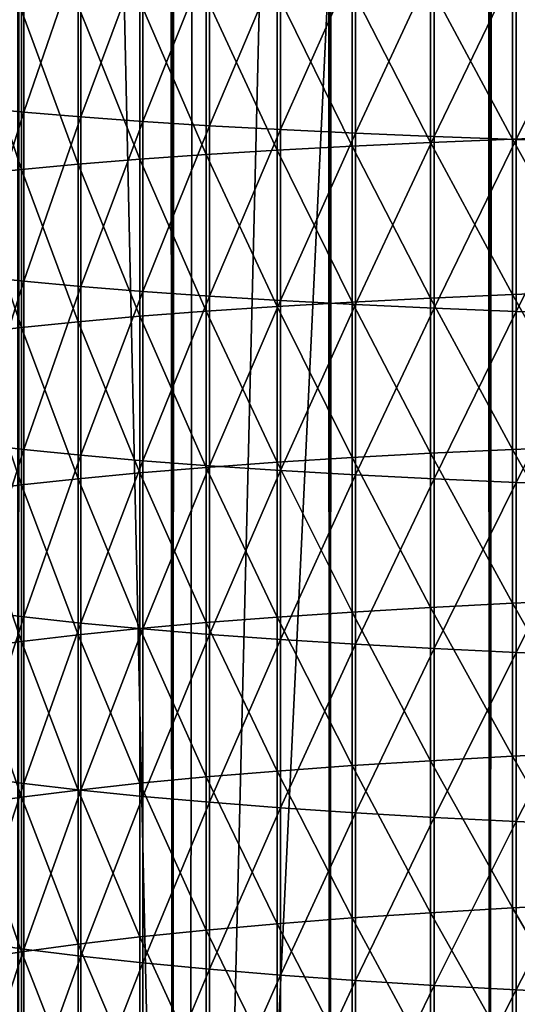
# Model space of a CAD drawing. Header units: millimetres. Extents: x -46 to 46, y -9 to 3208.
# Tile 214 of 256: x -2.87 to -1.6, y 16.18 to 18.68. Entities that reach past the tile are written whole.
import ezdxf

# ---------------------------------------------------------------- set-up
doc = ezdxf.new("R2010")
doc.units = ezdxf.units.MM
doc.header["$LTSCALE"] = 65.185185
for name, color, linetype in [('18', 7, 'CONTINUOUS'), ('28', 7, 'CONTINUOUS'), ('30', 7, 'CONTINUOUS'), ('31', 7, 'CONTINUOUS')]:
    doc.layers.add(name, color=color, linetype=linetype)

msp = doc.modelspace()

# ---------------------------------------------------------------- linework, layer by layer
at = {"layer": '18', "color": 254, "linetype": 'Continuous', "true_color": 0xd6fabd}
for points in [[(-2.8701, 11.3, 64.9291), (-2.4771, 11.3, 65.0791), (-2.8701, 1111.3, 64.9291), (-2.8701, 11.3, 64.9291)], [(-2.8701, 1111.3, 64.9291), (-2.4771, 11.3, 65.0791), (-2.4771, 1111.3, 65.0791), (-2.8701, 1111.3, 64.9291)], [(-2.4771, 11.3, 50.9209), (-2.8701, 11.3, 51.0709), (-2.4771, 1111.3, 50.9209), (-2.4771, 11.3, 50.9209)], [(-2.4771, 1111.3, 50.9209), (-2.8701, 11.3, 51.0709), (-2.8701, 1111.3, 51.0709), (-2.4771, 1111.3, 50.9209)], [(-2.4771, 11.3, 65.0791), (-2.0763, 11.3, 65.2069), (-2.4771, 1111.3, 65.0791), (-2.4771, 11.3, 65.0791)], [(-2.4771, 1111.3, 65.0791), (-2.0763, 11.3, 65.2069), (-2.0763, 1111.3, 65.2069), (-2.4771, 1111.3, 65.0791)], [(-2.0763, 11.3, 50.7931), (-2.4771, 11.3, 50.9209), (-2.0763, 1111.3, 50.7931), (-2.0763, 11.3, 50.7931)], [(-2.0763, 1111.3, 50.7931), (-2.4771, 11.3, 50.9209), (-2.4771, 1111.3, 50.9209), (-2.0763, 1111.3, 50.7931)], [(-2.0763, 11.3, 65.2069), (-1.6689, 11.3, 65.312), (-2.0763, 1111.3, 65.2069), (-2.0763, 11.3, 65.2069)], [(-2.0763, 1111.3, 65.2069), (-1.6689, 11.3, 65.312), (-1.6689, 1111.3, 65.312), (-2.0763, 1111.3, 65.2069)], [(-1.6689, 11.3, 50.688), (-2.0763, 11.3, 50.7931), (-1.6689, 1111.3, 50.688), (-1.6689, 11.3, 50.688)], [(-1.6689, 1111.3, 50.688), (-2.0763, 11.3, 50.7931), (-2.0763, 1111.3, 50.7931), (-1.6689, 1111.3, 50.688)], [(-1.6689, 11.3, 65.312), (-1.2563, 11.3, 65.394), (-1.6689, 1111.3, 65.312), (-1.6689, 11.3, 65.312)], [(-1.6689, 1111.3, 65.312), (-1.2563, 11.3, 65.394), (-1.2563, 1111.3, 65.394), (-1.6689, 1111.3, 65.312)], [(-1.2563, 11.3, 50.606), (-1.6689, 11.3, 50.688), (-1.2563, 1111.3, 50.606), (-1.2563, 11.3, 50.606)], [(-1.2563, 1111.3, 50.606), (-1.6689, 11.3, 50.688), (-1.6689, 1111.3, 50.688), (-1.2563, 1111.3, 50.606)]]:
    msp.add_3dface(points, dxfattribs=at)
at = {"layer": '28', "color": 250, "linetype": 'Continuous', "true_color": 0x171424}
for points in [[(-2.9867, 18.8936, 59.9249), (-2.9867, 18.4626, 59.8988), (-2.8551, 18.8822, 60.1244), (-2.9867, 18.8936, 59.9249)], [(-2.8551, 18.8822, 60.1244), (-2.9867, 18.4626, 59.8988), (-2.8551, 18.4499, 60.0981), (-2.8551, 18.8822, 60.1244)], [(-2.8551, 18.8822, 60.1244), (-2.8551, 18.4499, 60.0981), (-2.7102, 18.8713, 60.3144), (-2.8551, 18.8822, 60.1244)], [(-2.7102, 18.8713, 60.3144), (-2.8551, 18.4499, 60.0981), (-2.7102, 18.4377, 60.2881), (-2.7102, 18.8713, 60.3144)], [(-2.7102, 18.8713, 60.3144), (-2.7102, 18.4377, 60.2881), (-2.5525, 18.861, 60.494), (-2.7102, 18.8713, 60.3144)], [(-2.5525, 18.861, 60.494), (-2.7102, 18.4377, 60.2881), (-2.5525, 18.4262, 60.4676), (-2.5525, 18.861, 60.494)], [(-2.5525, 18.861, 60.494), (-2.5525, 18.4262, 60.4676), (-2.383, 18.8514, 60.6625), (-2.5525, 18.861, 60.494)], [(-2.383, 18.8514, 60.6625), (-2.5525, 18.4262, 60.4676), (-2.383, 18.4154, 60.6361), (-2.383, 18.8514, 60.6625)], [(-2.383, 18.8514, 60.6625), (-2.383, 18.4154, 60.6361), (-2.2023, 18.8424, 60.8191), (-2.383, 18.8514, 60.6625)], [(-2.2023, 18.8424, 60.8191), (-2.383, 18.4154, 60.6361), (-2.2023, 18.4054, 60.7925), (-2.2023, 18.8424, 60.8191)], [(-2.2023, 18.8424, 60.8191), (-2.2023, 18.4054, 60.7925), (-2.0113, 18.8341, 60.9629), (-2.2023, 18.8424, 60.8191)], [(-2.0113, 18.8341, 60.9629), (-2.2023, 18.4054, 60.7925), (-2.0113, 18.3962, 60.9363), (-2.0113, 18.8341, 60.9629)], [(-2.0113, 18.8341, 60.9629), (-2.0113, 18.3962, 60.9363), (-1.811, 18.8267, 61.0934), (-2.0113, 18.8341, 60.9629)], [(-1.811, 18.8267, 61.0934), (-2.0113, 18.3962, 60.9363), (-1.811, 18.3879, 61.0668), (-1.811, 18.8267, 61.0934)], [(-1.811, 18.8267, 61.0934), (-1.811, 18.3879, 61.0668), (-1.6022, 18.82, 61.2099), (-1.811, 18.8267, 61.0934)], [(-1.6022, 18.82, 61.2099), (-1.811, 18.3879, 61.0668), (-1.6022, 18.3804, 61.1833), (-1.6022, 18.82, 61.2099)], [(-1.6022, 18.82, 61.2099), (-1.6022, 18.3804, 61.1833), (-1.3858, 18.8141, 61.3119), (-1.6022, 18.82, 61.2099)], [(-1.3858, 18.8141, 61.3119), (-1.6022, 18.3804, 61.1833), (-1.3858, 18.3739, 61.2852), (-1.3858, 18.8141, 61.3119)], [(-1.6115, 18.7778, 54.9773), (-1.6115, 18.3811, 54.9506), (-1.82, 18.7703, 55.0944), (-1.6115, 18.7778, 54.9773)], [(-1.3955, 18.7843, 54.8746), (-1.3955, 18.3883, 54.848), (-1.6115, 18.7778, 54.9773), (-1.3955, 18.7843, 54.8746)], [(-1.6115, 18.7778, 54.9773), (-1.3955, 18.3883, 54.848), (-1.6115, 18.3811, 54.9506), (-1.6115, 18.7778, 54.9773)], [(-2.2105, 18.7526, 55.3698), (-2.2105, 18.3534, 55.3429), (-2.3907, 18.7426, 55.5268), (-2.2105, 18.7526, 55.3698)], [(-2.0199, 18.7619, 55.2254), (-2.0199, 18.3636, 55.1986), (-2.2105, 18.7526, 55.3698), (-2.0199, 18.7619, 55.2254)], [(-2.2105, 18.7526, 55.3698), (-2.0199, 18.3636, 55.1986), (-2.2105, 18.3534, 55.3429), (-2.2105, 18.7526, 55.3698)], [(-1.82, 18.7703, 55.0944), (-1.82, 18.3728, 55.0676), (-2.0199, 18.7619, 55.2254), (-1.82, 18.7703, 55.0944)], [(-2.0199, 18.7619, 55.2254), (-1.82, 18.3728, 55.0676), (-2.0199, 18.3636, 55.1986), (-2.0199, 18.7619, 55.2254)], [(-1.82, 18.7703, 55.0944), (-1.6115, 18.3811, 54.9506), (-1.82, 18.3728, 55.0676), (-1.82, 18.7703, 55.0944)], [(-2.5597, 18.7318, 55.6957), (-2.5597, 18.3304, 55.6687), (-2.7168, 18.7202, 55.8758), (-2.5597, 18.7318, 55.6957)], [(-2.3907, 18.7426, 55.5268), (-2.3907, 18.3423, 55.4998), (-2.5597, 18.7318, 55.6957), (-2.3907, 18.7426, 55.5268)], [(-2.5597, 18.7318, 55.6957), (-2.3907, 18.3423, 55.4998), (-2.5597, 18.3304, 55.6687), (-2.5597, 18.7318, 55.6957)], [(-2.3907, 18.7426, 55.5268), (-2.2105, 18.3534, 55.3429), (-2.3907, 18.3423, 55.4998), (-2.3907, 18.7426, 55.5268)], [(-2.8612, 18.708, 56.0661), (-2.8612, 18.3042, 56.0389), (-2.9922, 18.6952, 56.2659), (-2.8612, 18.708, 56.0661)], [(-2.7168, 18.7202, 55.8758), (-2.7168, 18.3177, 55.8487), (-2.8612, 18.708, 56.0661), (-2.7168, 18.7202, 55.8758)], [(-2.8612, 18.708, 56.0661), (-2.7168, 18.3177, 55.8487), (-2.8612, 18.3042, 56.0389), (-2.8612, 18.708, 56.0661)], [(-2.7168, 18.7202, 55.8758), (-2.5597, 18.3304, 55.6687), (-2.7168, 18.3177, 55.8487), (-2.7168, 18.7202, 55.8758)], [(-2.9922, 18.6952, 56.2659), (-2.8612, 18.3042, 56.0389), (-2.9922, 18.2901, 56.2386), (-2.9922, 18.6952, 56.2659)], [(-2.9867, 18.4626, 59.8988), (-2.9867, 18.0338, 59.8699), (-2.8551, 18.4499, 60.0981), (-2.9867, 18.4626, 59.8988)], [(-2.8551, 18.4499, 60.0981), (-2.9867, 18.0338, 59.8699), (-2.8551, 18.0197, 60.0692), (-2.8551, 18.4499, 60.0981)], [(-2.8551, 18.4499, 60.0981), (-2.8551, 18.0197, 60.0692), (-2.7102, 18.4377, 60.2881), (-2.8551, 18.4499, 60.0981)], [(-2.7102, 18.4377, 60.2881), (-2.8551, 18.0197, 60.0692), (-2.7102, 18.0063, 60.259), (-2.7102, 18.4377, 60.2881)], [(-2.7102, 18.4377, 60.2881), (-2.7102, 18.0063, 60.259), (-2.5525, 18.4262, 60.4676), (-2.7102, 18.4377, 60.2881)], [(-2.5525, 18.4262, 60.4676), (-2.7102, 18.0063, 60.259), (-2.5525, 17.9936, 60.4385), (-2.5525, 18.4262, 60.4676)], [(-2.5525, 18.4262, 60.4676), (-2.5525, 17.9936, 60.4385), (-2.383, 18.4154, 60.6361), (-2.5525, 18.4262, 60.4676)], [(-2.383, 18.4154, 60.6361), (-2.5525, 17.9936, 60.4385), (-2.383, 17.9818, 60.6069), (-2.383, 18.4154, 60.6361)], [(-2.383, 18.4154, 60.6361), (-2.383, 17.9818, 60.6069), (-2.2023, 18.4054, 60.7925), (-2.383, 18.4154, 60.6361)], [(-2.2023, 18.4054, 60.7925), (-2.383, 17.9818, 60.6069), (-2.2023, 17.9707, 60.7633), (-2.2023, 18.4054, 60.7925)], [(-2.2023, 18.4054, 60.7925), (-2.2023, 17.9707, 60.7633), (-2.0113, 18.3962, 60.9363), (-2.2023, 18.4054, 60.7925)], [(-2.0113, 18.3962, 60.9363), (-2.2023, 17.9707, 60.7633), (-2.0113, 17.9606, 60.907), (-2.0113, 18.3962, 60.9363)], [(-2.0113, 18.3962, 60.9363), (-2.0113, 17.9606, 60.907), (-1.811, 18.3879, 61.0668), (-2.0113, 18.3962, 60.9363)], [(-1.811, 18.3879, 61.0668), (-2.0113, 17.9606, 60.907), (-1.811, 17.9514, 61.0374), (-1.811, 18.3879, 61.0668)], [(-1.6115, 18.3811, 54.9506), (-1.6115, 17.9859, 54.9214), (-1.82, 18.3728, 55.0676), (-1.6115, 18.3811, 54.9506)], [(-1.811, 18.3879, 61.0668), (-1.811, 17.9514, 61.0374), (-1.6022, 18.3804, 61.1833), (-1.811, 18.3879, 61.0668)], [(-1.6022, 18.3804, 61.1833), (-1.811, 17.9514, 61.0374), (-1.6022, 17.9431, 61.1538), (-1.6022, 18.3804, 61.1833)], [(-1.3955, 18.3883, 54.848), (-1.3955, 17.9938, 54.8189), (-1.6115, 18.3811, 54.9506), (-1.3955, 18.3883, 54.848)], [(-1.6115, 18.3811, 54.9506), (-1.3955, 17.9938, 54.8189), (-1.6115, 17.9859, 54.9214), (-1.6115, 18.3811, 54.9506)], [(-1.6022, 18.3804, 61.1833), (-1.6022, 17.9431, 61.1538), (-1.3858, 18.3739, 61.2852), (-1.6022, 18.3804, 61.1833)], [(-2.2105, 18.3534, 55.3429), (-2.2105, 17.9557, 55.3135), (-2.3907, 18.3423, 55.4998), (-2.2105, 18.3534, 55.3429)], [(-2.0199, 18.3636, 55.1986), (-2.0199, 17.9668, 55.1693), (-2.2105, 18.3534, 55.3429), (-2.0199, 18.3636, 55.1986)], [(-2.2105, 18.3534, 55.3429), (-2.0199, 17.9668, 55.1693), (-2.2105, 17.9557, 55.3135), (-2.2105, 18.3534, 55.3429)], [(-1.82, 18.3728, 55.0676), (-1.82, 17.9768, 55.0384), (-2.0199, 18.3636, 55.1986), (-1.82, 18.3728, 55.0676)], [(-2.0199, 18.3636, 55.1986), (-1.82, 17.9768, 55.0384), (-2.0199, 17.9668, 55.1693), (-2.0199, 18.3636, 55.1986)], [(-1.82, 18.3728, 55.0676), (-1.6115, 17.9859, 54.9214), (-1.82, 17.9768, 55.0384), (-1.82, 18.3728, 55.0676)], [(-1.3858, 18.3739, 61.2852), (-1.6022, 17.9431, 61.1538), (-1.3858, 17.9359, 61.2557), (-1.3858, 18.3739, 61.2852)], [(-2.5597, 18.3304, 55.6687), (-2.5597, 17.9306, 55.6392), (-2.7168, 18.3177, 55.8487), (-2.5597, 18.3304, 55.6687)], [(-2.3907, 18.3423, 55.4998), (-2.3907, 17.9436, 55.4704), (-2.5597, 18.3304, 55.6687), (-2.3907, 18.3423, 55.4998)], [(-2.5597, 18.3304, 55.6687), (-2.3907, 17.9436, 55.4704), (-2.5597, 17.9306, 55.6392), (-2.5597, 18.3304, 55.6687)], [(-2.3907, 18.3423, 55.4998), (-2.2105, 17.9557, 55.3135), (-2.3907, 17.9436, 55.4704), (-2.3907, 18.3423, 55.4998)], [(-2.8612, 18.3042, 56.0389), (-2.8612, 17.9021, 56.0093), (-2.9922, 18.2901, 56.2386), (-2.8612, 18.3042, 56.0389)], [(-2.7168, 18.3177, 55.8487), (-2.7168, 17.9167, 55.8191), (-2.8612, 18.3042, 56.0389), (-2.7168, 18.3177, 55.8487)], [(-2.8612, 18.3042, 56.0389), (-2.7168, 17.9167, 55.8191), (-2.8612, 17.9021, 56.0093), (-2.8612, 18.3042, 56.0389)], [(-2.7168, 18.3177, 55.8487), (-2.5597, 17.9306, 55.6392), (-2.7168, 17.9167, 55.8191), (-2.7168, 18.3177, 55.8487)], [(-2.9922, 18.2901, 56.2386), (-2.8612, 17.9021, 56.0093), (-2.9922, 17.8867, 56.2088), (-2.9922, 18.2901, 56.2386)], [(-2.9867, 18.0338, 59.8699), (-2.9867, 17.6072, 59.8384), (-2.8551, 18.0197, 60.0692), (-2.9867, 18.0338, 59.8699)], [(-2.8551, 18.0197, 60.0692), (-2.9867, 17.6072, 59.8384), (-2.8551, 17.5919, 60.0376), (-2.8551, 18.0197, 60.0692)], [(-2.8551, 18.0197, 60.0692), (-2.8551, 17.5919, 60.0376), (-2.7102, 18.0063, 60.259), (-2.8551, 18.0197, 60.0692)], [(-2.7102, 18.0063, 60.259), (-2.8551, 17.5919, 60.0376), (-2.7102, 17.5772, 60.2273), (-2.7102, 18.0063, 60.259)], [(-2.7102, 18.0063, 60.259), (-2.7102, 17.5772, 60.2273), (-2.5525, 17.9936, 60.4385), (-2.7102, 18.0063, 60.259)], [(-2.5525, 17.9936, 60.4385), (-2.7102, 17.5772, 60.2273), (-2.5525, 17.5634, 60.4068), (-2.5525, 17.9936, 60.4385)], [(-2.5525, 17.9936, 60.4385), (-2.5525, 17.5634, 60.4068), (-2.383, 17.9818, 60.6069), (-2.5525, 17.9936, 60.4385)], [(-2.383, 17.9818, 60.6069), (-2.5525, 17.5634, 60.4068), (-2.383, 17.5505, 60.575), (-2.383, 17.9818, 60.6069)], [(-2.383, 17.9818, 60.6069), (-2.383, 17.5505, 60.575), (-2.2023, 17.9707, 60.7633), (-2.383, 17.9818, 60.6069)], [(-1.82, 17.9768, 55.0384), (-1.82, 17.5826, 55.0067), (-2.0199, 17.9668, 55.1693), (-1.82, 17.9768, 55.0384)], [(-1.6115, 17.9859, 54.9214), (-1.6115, 17.5923, 54.8898), (-1.82, 17.9768, 55.0384), (-1.6115, 17.9859, 54.9214)], [(-1.82, 17.9768, 55.0384), (-1.6115, 17.5923, 54.8898), (-1.82, 17.5826, 55.0067), (-1.82, 17.9768, 55.0384)], [(-1.3955, 17.9938, 54.8189), (-1.3955, 17.6008, 54.7873), (-1.6115, 17.9859, 54.9214), (-1.3955, 17.9938, 54.8189)], [(-1.6115, 17.9859, 54.9214), (-1.3955, 17.6008, 54.7873), (-1.6115, 17.5923, 54.8898), (-1.6115, 17.9859, 54.9214)], [(-2.2105, 17.9557, 55.3135), (-2.2105, 17.5597, 55.2818), (-2.3907, 17.9436, 55.4704), (-2.2105, 17.9557, 55.3135)], [(-2.2023, 17.9707, 60.7633), (-2.383, 17.5505, 60.575), (-2.2023, 17.5384, 60.7314), (-2.2023, 17.9707, 60.7633)], [(-2.0199, 17.9668, 55.1693), (-2.0199, 17.5717, 55.1376), (-2.2105, 17.9557, 55.3135), (-2.0199, 17.9668, 55.1693)], [(-2.2105, 17.9557, 55.3135), (-2.0199, 17.5717, 55.1376), (-2.2105, 17.5597, 55.2818), (-2.2105, 17.9557, 55.3135)], [(-2.2023, 17.9707, 60.7633), (-2.2023, 17.5384, 60.7314), (-2.0113, 17.9606, 60.907), (-2.2023, 17.9707, 60.7633)], [(-2.0113, 17.9606, 60.907), (-2.2023, 17.5384, 60.7314), (-2.0113, 17.5274, 60.875), (-2.0113, 17.9606, 60.907)], [(-2.0199, 17.9668, 55.1693), (-1.82, 17.5826, 55.0067), (-2.0199, 17.5717, 55.1376), (-2.0199, 17.9668, 55.1693)], [(-2.0113, 17.9606, 60.907), (-2.0113, 17.5274, 60.875), (-1.811, 17.9514, 61.0374), (-2.0113, 17.9606, 60.907)], [(-2.5597, 17.9306, 55.6392), (-2.5597, 17.5325, 55.6073), (-2.7168, 17.9167, 55.8191), (-2.5597, 17.9306, 55.6392)], [(-2.3907, 17.9436, 55.4704), (-2.3907, 17.5466, 55.4386), (-2.5597, 17.9306, 55.6392), (-2.3907, 17.9436, 55.4704)], [(-2.5597, 17.9306, 55.6392), (-2.3907, 17.5466, 55.4386), (-2.5597, 17.5325, 55.6073), (-2.5597, 17.9306, 55.6392)], [(-2.3907, 17.9436, 55.4704), (-2.2105, 17.5597, 55.2818), (-2.3907, 17.5466, 55.4386), (-2.3907, 17.9436, 55.4704)], [(-1.811, 17.9514, 61.0374), (-2.0113, 17.5274, 60.875), (-1.811, 17.5173, 61.0054), (-1.811, 17.9514, 61.0374)], [(-1.811, 17.9514, 61.0374), (-1.811, 17.5173, 61.0054), (-1.6022, 17.9431, 61.1538), (-1.811, 17.9514, 61.0374)], [(-1.6022, 17.9431, 61.1538), (-1.811, 17.5173, 61.0054), (-1.6022, 17.5084, 61.1217), (-1.6022, 17.9431, 61.1538)], [(-1.6022, 17.9431, 61.1538), (-1.6022, 17.5084, 61.1217), (-1.3858, 17.9359, 61.2557), (-1.6022, 17.9431, 61.1538)], [(-1.3858, 17.9359, 61.2557), (-1.6022, 17.5084, 61.1217), (-1.3858, 17.5005, 61.2236), (-1.3858, 17.9359, 61.2557)], [(-2.8612, 17.9021, 56.0093), (-2.8612, 17.5017, 55.9771), (-2.9922, 17.8867, 56.2088), (-2.8612, 17.9021, 56.0093)], [(-2.7168, 17.9167, 55.8191), (-2.7168, 17.5176, 55.7871), (-2.8612, 17.9021, 56.0093), (-2.7168, 17.9167, 55.8191)], [(-2.8612, 17.9021, 56.0093), (-2.7168, 17.5176, 55.7871), (-2.8612, 17.5017, 55.9771), (-2.8612, 17.9021, 56.0093)], [(-2.7168, 17.9167, 55.8191), (-2.5597, 17.5325, 55.6073), (-2.7168, 17.5176, 55.7871), (-2.7168, 17.9167, 55.8191)], [(-2.9922, 17.8867, 56.2088), (-2.8612, 17.5017, 55.9771), (-2.9922, 17.4851, 56.1766), (-2.9922, 17.8867, 56.2088)], [(-2.9867, 17.6072, 59.8384), (-2.9867, 17.1829, 59.8044), (-2.8551, 17.5919, 60.0376), (-2.9867, 17.6072, 59.8384)], [(-2.8551, 17.5919, 60.0376), (-2.9867, 17.1829, 59.8044), (-2.8551, 17.1663, 60.0035), (-2.8551, 17.5919, 60.0376)], [(-2.8551, 17.5919, 60.0376), (-2.8551, 17.1663, 60.0035), (-2.7102, 17.5772, 60.2273), (-2.8551, 17.5919, 60.0376)], [(-2.7102, 17.5772, 60.2273), (-2.8551, 17.1663, 60.0035), (-2.7102, 17.1505, 60.1931), (-2.7102, 17.5772, 60.2273)], [(-2.7102, 17.5772, 60.2273), (-2.7102, 17.1505, 60.1931), (-2.5525, 17.5634, 60.4068), (-2.7102, 17.5772, 60.2273)], [(-1.82, 17.5826, 55.0067), (-1.82, 17.1903, 54.9729), (-2.0199, 17.5717, 55.1376), (-1.82, 17.5826, 55.0067)], [(-1.6115, 17.5923, 54.8898), (-1.6115, 17.2008, 54.856), (-1.82, 17.5826, 55.0067), (-1.6115, 17.5923, 54.8898)], [(-1.82, 17.5826, 55.0067), (-1.6115, 17.2008, 54.856), (-1.82, 17.1903, 54.9729), (-1.82, 17.5826, 55.0067)], [(-1.3955, 17.6008, 54.7873), (-1.3955, 17.21, 54.7536), (-1.6115, 17.5923, 54.8898), (-1.3955, 17.6008, 54.7873)], [(-1.6115, 17.5923, 54.8898), (-1.3955, 17.21, 54.7536), (-1.6115, 17.2008, 54.856), (-1.6115, 17.5923, 54.8898)], [(-2.5525, 17.5634, 60.4068), (-2.7102, 17.1505, 60.1931), (-2.5525, 17.1356, 60.3725), (-2.5525, 17.5634, 60.4068)], [(-2.5525, 17.5634, 60.4068), (-2.5525, 17.1356, 60.3725), (-2.383, 17.5505, 60.575), (-2.5525, 17.5634, 60.4068)], [(-2.2105, 17.5597, 55.2818), (-2.2105, 17.1657, 55.2477), (-2.3907, 17.5466, 55.4386), (-2.2105, 17.5597, 55.2818)], [(-2.0199, 17.5717, 55.1376), (-2.0199, 17.1786, 55.1036), (-2.2105, 17.5597, 55.2818), (-2.0199, 17.5717, 55.1376)], [(-2.2105, 17.5597, 55.2818), (-2.0199, 17.1786, 55.1036), (-2.2105, 17.1657, 55.2477), (-2.2105, 17.5597, 55.2818)], [(-2.0199, 17.5717, 55.1376), (-1.82, 17.1903, 54.9729), (-2.0199, 17.1786, 55.1036), (-2.0199, 17.5717, 55.1376)], [(-2.5597, 17.5325, 55.6073), (-2.5597, 17.1366, 55.573), (-2.7168, 17.5176, 55.7871), (-2.5597, 17.5325, 55.6073)], [(-2.3907, 17.5466, 55.4386), (-2.3907, 17.1517, 55.4044), (-2.5597, 17.5325, 55.6073), (-2.3907, 17.5466, 55.4386)], [(-2.5597, 17.5325, 55.6073), (-2.3907, 17.1517, 55.4044), (-2.5597, 17.1366, 55.573), (-2.5597, 17.5325, 55.6073)], [(-2.383, 17.5505, 60.575), (-2.5525, 17.1356, 60.3725), (-2.383, 17.1216, 60.5406), (-2.383, 17.5505, 60.575)], [(-2.3907, 17.5466, 55.4386), (-2.2105, 17.1657, 55.2477), (-2.3907, 17.1517, 55.4044), (-2.3907, 17.5466, 55.4386)], [(-2.383, 17.5505, 60.575), (-2.383, 17.1216, 60.5406), (-2.2023, 17.5384, 60.7314), (-2.383, 17.5505, 60.575)], [(-2.2023, 17.5384, 60.7314), (-2.383, 17.1216, 60.5406), (-2.2023, 17.1085, 60.6969), (-2.2023, 17.5384, 60.7314)], [(-2.2023, 17.5384, 60.7314), (-2.2023, 17.1085, 60.6969), (-2.0113, 17.5274, 60.875), (-2.2023, 17.5384, 60.7314)], [(-2.0113, 17.5274, 60.875), (-2.2023, 17.1085, 60.6969), (-2.0113, 17.0966, 60.8405), (-2.0113, 17.5274, 60.875)], [(-2.0113, 17.5274, 60.875), (-2.0113, 17.0966, 60.8405), (-1.811, 17.5173, 61.0054), (-2.0113, 17.5274, 60.875)], [(-2.8612, 17.5017, 55.9771), (-2.8612, 17.1034, 55.9427), (-2.9922, 17.4851, 56.1766), (-2.8612, 17.5017, 55.9771)], [(-2.7168, 17.5176, 55.7871), (-2.7168, 17.1205, 55.7528), (-2.8612, 17.5017, 55.9771), (-2.7168, 17.5176, 55.7871)], [(-2.8612, 17.5017, 55.9771), (-2.7168, 17.1205, 55.7528), (-2.8612, 17.1034, 55.9427), (-2.8612, 17.5017, 55.9771)], [(-2.7168, 17.5176, 55.7871), (-2.5597, 17.1366, 55.573), (-2.7168, 17.1205, 55.7528), (-2.7168, 17.5176, 55.7871)], [(-1.811, 17.5173, 61.0054), (-2.0113, 17.0966, 60.8405), (-1.811, 17.0857, 60.9707), (-1.811, 17.5173, 61.0054)], [(-1.811, 17.5173, 61.0054), (-1.811, 17.0857, 60.9707), (-1.6022, 17.5084, 61.1217), (-1.811, 17.5173, 61.0054)], [(-1.6022, 17.5084, 61.1217), (-1.811, 17.0857, 60.9707), (-1.6022, 17.076, 61.0871), (-1.6022, 17.5084, 61.1217)], [(-1.6022, 17.5084, 61.1217), (-1.6022, 17.076, 61.0871), (-1.3858, 17.5005, 61.2236), (-1.6022, 17.5084, 61.1217)], [(-2.9922, 17.4851, 56.1766), (-2.8612, 17.1034, 55.9427), (-2.9922, 17.0856, 56.1421), (-2.9922, 17.4851, 56.1766)], [(-1.3858, 17.5005, 61.2236), (-1.6022, 17.076, 61.0871), (-1.3858, 17.0676, 61.1889), (-1.3858, 17.5005, 61.2236)], [(-1.6115, 17.2008, 54.856), (-1.6115, 16.8118, 54.8199), (-1.82, 17.1903, 54.9729), (-1.6115, 17.2008, 54.856)], [(-1.3955, 17.21, 54.7536), (-1.3955, 16.8217, 54.7176), (-1.6115, 17.2008, 54.856), (-1.3955, 17.21, 54.7536)], [(-1.6115, 17.2008, 54.856), (-1.3955, 16.8217, 54.7176), (-1.6115, 16.8118, 54.8199), (-1.6115, 17.2008, 54.856)], [(-2.9867, 17.1829, 59.8044), (-2.9867, 16.7608, 59.7679), (-2.8551, 17.1663, 60.0035), (-2.9867, 17.1829, 59.8044)], [(-2.0199, 17.1786, 55.1036), (-2.0199, 16.7881, 55.0675), (-2.2105, 17.1657, 55.2477), (-2.0199, 17.1786, 55.1036)], [(-1.82, 17.1903, 54.9729), (-1.82, 16.8006, 54.9368), (-2.0199, 17.1786, 55.1036), (-1.82, 17.1903, 54.9729)], [(-2.0199, 17.1786, 55.1036), (-1.82, 16.8006, 54.9368), (-2.0199, 16.7881, 55.0675), (-2.0199, 17.1786, 55.1036)], [(-1.82, 17.1903, 54.9729), (-1.6115, 16.8118, 54.8199), (-1.82, 16.8006, 54.9368), (-1.82, 17.1903, 54.9729)], [(-2.8551, 17.1663, 60.0035), (-2.9867, 16.7608, 59.7679), (-2.8551, 16.743, 59.9669), (-2.8551, 17.1663, 60.0035)], [(-2.8551, 17.1663, 60.0035), (-2.8551, 16.743, 59.9669), (-2.7102, 17.1505, 60.1931), (-2.8551, 17.1663, 60.0035)], [(-2.7102, 17.1505, 60.1931), (-2.8551, 16.743, 59.9669), (-2.7102, 16.726, 60.1564), (-2.7102, 17.1505, 60.1931)], [(-2.7102, 17.1505, 60.1931), (-2.7102, 16.726, 60.1564), (-2.5525, 17.1356, 60.3725), (-2.7102, 17.1505, 60.1931)], [(-2.3907, 17.1517, 55.4044), (-2.3907, 16.7592, 55.3681), (-2.5597, 17.1366, 55.573), (-2.3907, 17.1517, 55.4044)], [(-2.2105, 17.1657, 55.2477), (-2.2105, 16.7743, 55.2115), (-2.3907, 17.1517, 55.4044), (-2.2105, 17.1657, 55.2477)], [(-2.3907, 17.1517, 55.4044), (-2.2105, 16.7743, 55.2115), (-2.3907, 16.7592, 55.3681), (-2.3907, 17.1517, 55.4044)], [(-2.2105, 17.1657, 55.2477), (-2.0199, 16.7881, 55.0675), (-2.2105, 16.7743, 55.2115), (-2.2105, 17.1657, 55.2477)], [(-2.5597, 17.1366, 55.573), (-2.5597, 16.7431, 55.5366), (-2.7168, 17.1205, 55.7528), (-2.5597, 17.1366, 55.573)], [(-2.5525, 17.1356, 60.3725), (-2.7102, 16.726, 60.1564), (-2.5525, 16.71, 60.3357), (-2.5525, 17.1356, 60.3725)], [(-2.5597, 17.1366, 55.573), (-2.3907, 16.7592, 55.3681), (-2.5597, 16.7431, 55.5366), (-2.5597, 17.1366, 55.573)], [(-2.5525, 17.1356, 60.3725), (-2.5525, 16.71, 60.3357), (-2.383, 17.1216, 60.5406), (-2.5525, 17.1356, 60.3725)], [(-2.8612, 17.1034, 55.9427), (-2.8612, 16.7076, 55.9061), (-2.9922, 17.0856, 56.1421), (-2.8612, 17.1034, 55.9427)], [(-2.7168, 17.1205, 55.7528), (-2.7168, 16.7258, 55.7162), (-2.8612, 17.1034, 55.9427), (-2.7168, 17.1205, 55.7528)], [(-2.8612, 17.1034, 55.9427), (-2.7168, 16.7258, 55.7162), (-2.8612, 16.7076, 55.9061), (-2.8612, 17.1034, 55.9427)], [(-2.7168, 17.1205, 55.7528), (-2.5597, 16.7431, 55.5366), (-2.7168, 16.7258, 55.7162), (-2.7168, 17.1205, 55.7528)], [(-2.383, 17.1216, 60.5406), (-2.5525, 16.71, 60.3357), (-2.383, 16.6949, 60.5038), (-2.383, 17.1216, 60.5406)], [(-2.383, 17.1216, 60.5406), (-2.383, 16.6949, 60.5038), (-2.2023, 17.1085, 60.6969), (-2.383, 17.1216, 60.5406)], [(-2.2023, 17.1085, 60.6969), (-2.383, 16.6949, 60.5038), (-2.2023, 16.6809, 60.66), (-2.2023, 17.1085, 60.6969)], [(-2.2023, 17.1085, 60.6969), (-2.2023, 16.6809, 60.66), (-2.0113, 17.0966, 60.8405), (-2.2023, 17.1085, 60.6969)], [(-2.9922, 17.0856, 56.1421), (-2.8612, 16.7076, 55.9061), (-2.9922, 16.6885, 56.1053), (-2.9922, 17.0856, 56.1421)], [(-2.0113, 17.0966, 60.8405), (-2.2023, 16.6809, 60.66), (-2.0113, 16.6681, 60.8035), (-2.0113, 17.0966, 60.8405)], [(-2.0113, 17.0966, 60.8405), (-2.0113, 16.6681, 60.8035), (-1.811, 17.0857, 60.9707), (-2.0113, 17.0966, 60.8405)], [(-1.811, 17.0857, 60.9707), (-2.0113, 16.6681, 60.8035), (-1.811, 16.6564, 60.9337), (-1.811, 17.0857, 60.9707)], [(-1.811, 17.0857, 60.9707), (-1.811, 16.6564, 60.9337), (-1.6022, 17.076, 61.0871), (-1.811, 17.0857, 60.9707)], [(-1.6022, 17.076, 61.0871), (-1.811, 16.6564, 60.9337), (-1.6022, 16.646, 61.0499), (-1.6022, 17.076, 61.0871)], [(-1.6022, 17.076, 61.0871), (-1.6022, 16.646, 61.0499), (-1.3858, 17.0676, 61.1889), (-1.6022, 17.076, 61.0871)], [(-1.3858, 17.0676, 61.1889), (-1.6022, 16.646, 61.0499), (-1.3859, 16.6369, 61.1517), (-1.3858, 17.0676, 61.1889)], [(-1.82, 16.8006, 54.9368), (-1.82, 16.4142, 54.8984), (-2.0199, 16.7881, 55.0675), (-1.82, 16.8006, 54.9368)], [(-1.6115, 16.8118, 54.8199), (-1.6115, 16.4262, 54.7816), (-1.82, 16.8006, 54.9368), (-1.6115, 16.8118, 54.8199)], [(-1.82, 16.8006, 54.9368), (-1.6115, 16.4262, 54.7816), (-1.82, 16.4142, 54.8984), (-1.82, 16.8006, 54.9368)], [(-1.3955, 16.8217, 54.7176), (-1.3955, 16.4368, 54.6794), (-1.6115, 16.8118, 54.8199), (-1.3955, 16.8217, 54.7176)], [(-1.6115, 16.8118, 54.8199), (-1.3955, 16.4368, 54.6794), (-1.6115, 16.4262, 54.7816), (-1.6115, 16.8118, 54.8199)], [(-2.0199, 16.7881, 55.0675), (-2.0199, 16.4008, 55.029), (-2.2105, 16.7743, 55.2115), (-2.0199, 16.7881, 55.0675)], [(-2.0199, 16.7881, 55.0675), (-1.82, 16.4142, 54.8984), (-2.0199, 16.4008, 55.029), (-2.0199, 16.7881, 55.0675)], [(-2.9867, 16.7608, 59.7679), (-2.9867, 16.3408, 59.729), (-2.8551, 16.743, 59.9669), (-2.9867, 16.7608, 59.7679)], [(-2.3907, 16.7592, 55.3681), (-2.3907, 16.3699, 55.3294), (-2.5597, 16.7431, 55.5366), (-2.3907, 16.7592, 55.3681)], [(-2.2105, 16.7743, 55.2115), (-2.2105, 16.386, 55.1729), (-2.3907, 16.7592, 55.3681), (-2.2105, 16.7743, 55.2115)], [(-2.3907, 16.7592, 55.3681), (-2.2105, 16.386, 55.1729), (-2.3907, 16.3699, 55.3294), (-2.3907, 16.7592, 55.3681)], [(-2.2105, 16.7743, 55.2115), (-2.0199, 16.4008, 55.029), (-2.2105, 16.386, 55.1729), (-2.2105, 16.7743, 55.2115)], [(-2.8551, 16.743, 59.9669), (-2.9867, 16.3408, 59.729), (-2.8551, 16.3217, 59.9279), (-2.8551, 16.743, 59.9669)], [(-2.7168, 16.7258, 55.7162), (-2.7168, 16.3342, 55.6773), (-2.8612, 16.7076, 55.9061), (-2.7168, 16.7258, 55.7162)], [(-2.8551, 16.743, 59.9669), (-2.8551, 16.3217, 59.9279), (-2.7102, 16.726, 60.1564), (-2.8551, 16.743, 59.9669)], [(-2.7102, 16.726, 60.1564), (-2.8551, 16.3217, 59.9279), (-2.7102, 16.3035, 60.1173), (-2.7102, 16.726, 60.1564)], [(-2.5597, 16.7431, 55.5366), (-2.5597, 16.3526, 55.4978), (-2.7168, 16.7258, 55.7162), (-2.5597, 16.7431, 55.5366)], [(-2.7168, 16.7258, 55.7162), (-2.5597, 16.3526, 55.4978), (-2.7168, 16.3342, 55.6773), (-2.7168, 16.7258, 55.7162)], [(-2.7102, 16.726, 60.1564), (-2.7102, 16.3035, 60.1173), (-2.5525, 16.71, 60.3357), (-2.7102, 16.726, 60.1564)], [(-2.5597, 16.7431, 55.5366), (-2.3907, 16.3699, 55.3294), (-2.5597, 16.3526, 55.4978), (-2.5597, 16.7431, 55.5366)], [(-2.8612, 16.7076, 55.9061), (-2.8612, 16.3147, 55.867), (-2.9922, 16.6885, 56.1053), (-2.8612, 16.7076, 55.9061)], [(-2.8612, 16.7076, 55.9061), (-2.7168, 16.3342, 55.6773), (-2.8612, 16.3147, 55.867), (-2.8612, 16.7076, 55.9061)], [(-2.5525, 16.71, 60.3357), (-2.7102, 16.3035, 60.1173), (-2.5525, 16.2863, 60.2964), (-2.5525, 16.71, 60.3357)], [(-2.5525, 16.71, 60.3357), (-2.5525, 16.2863, 60.2964), (-2.383, 16.6949, 60.5038), (-2.5525, 16.71, 60.3357)], [(-2.9922, 16.6885, 56.1053), (-2.8612, 16.3147, 55.867), (-2.9922, 16.2942, 56.0661), (-2.9922, 16.6885, 56.1053)], [(-2.383, 16.6949, 60.5038), (-2.5525, 16.2863, 60.2964), (-2.383, 16.2702, 60.4644), (-2.383, 16.6949, 60.5038)], [(-2.383, 16.6949, 60.5038), (-2.383, 16.2702, 60.4644), (-2.2023, 16.6809, 60.66), (-2.383, 16.6949, 60.5038)], [(-2.2023, 16.6809, 60.66), (-2.383, 16.2702, 60.4644), (-2.2023, 16.2552, 60.6205), (-2.2023, 16.6809, 60.66)], [(-2.2023, 16.6809, 60.66), (-2.2023, 16.2552, 60.6205), (-2.0113, 16.6681, 60.8035), (-2.2023, 16.6809, 60.66)], [(-2.0113, 16.6681, 60.8035), (-2.2023, 16.2552, 60.6205), (-2.0113, 16.2414, 60.7639), (-2.0113, 16.6681, 60.8035)], [(-2.0113, 16.6681, 60.8035), (-2.0113, 16.2414, 60.7639), (-1.811, 16.6564, 60.9337), (-2.0113, 16.6681, 60.8035)], [(-1.811, 16.6564, 60.9337), (-2.0113, 16.2414, 60.7639), (-1.811, 16.229, 60.894), (-1.811, 16.6564, 60.9337)], [(-1.811, 16.6564, 60.9337), (-1.811, 16.229, 60.894), (-1.6022, 16.646, 61.0499), (-1.811, 16.6564, 60.9337)], [(-1.6022, 16.646, 61.0499), (-1.811, 16.229, 60.894), (-1.6022, 16.2178, 61.0102), (-1.6022, 16.646, 61.0499)], [(-1.6022, 16.646, 61.0499), (-1.6022, 16.2178, 61.0102), (-1.3859, 16.6369, 61.1517), (-1.6022, 16.646, 61.0499)], [(-1.3859, 16.6369, 61.1517), (-1.6022, 16.2178, 61.0102), (-1.3859, 16.208, 61.1119), (-1.3859, 16.6369, 61.1517)], [(-1.6115, 16.4262, 54.7816), (-1.6115, 16.0444, 54.741), (-1.82, 16.4142, 54.8984), (-1.6115, 16.4262, 54.7816)], [(-1.3955, 16.4368, 54.6794), (-1.3955, 16.0557, 54.6388), (-1.6115, 16.4262, 54.7816), (-1.3955, 16.4368, 54.6794)], [(-1.6115, 16.4262, 54.7816), (-1.3955, 16.0557, 54.6388), (-1.6115, 16.0444, 54.741), (-1.6115, 16.4262, 54.7816)], [(-2.0199, 16.4008, 55.029), (-2.0199, 16.0172, 54.9881), (-2.2105, 16.386, 55.1729), (-2.0199, 16.4008, 55.029)], [(-1.82, 16.4142, 54.8984), (-1.82, 16.0316, 54.8576), (-2.0199, 16.4008, 55.029), (-1.82, 16.4142, 54.8984)], [(-2.0199, 16.4008, 55.029), (-1.82, 16.0316, 54.8576), (-2.0199, 16.0172, 54.9881), (-2.0199, 16.4008, 55.029)], [(-1.82, 16.4142, 54.8984), (-1.6115, 16.0444, 54.741), (-1.82, 16.0316, 54.8576), (-1.82, 16.4142, 54.8984)], [(-2.2105, 16.386, 55.1729), (-2.2105, 16.0014, 55.1319), (-2.3907, 16.3699, 55.3294), (-2.2105, 16.386, 55.1729)], [(-2.2105, 16.386, 55.1729), (-2.0199, 16.0172, 54.9881), (-2.2105, 16.0014, 55.1319), (-2.2105, 16.386, 55.1729)], [(-2.5597, 16.3526, 55.4978), (-2.5597, 15.9656, 55.4566), (-2.7168, 16.3342, 55.6773), (-2.5597, 16.3526, 55.4978)], [(-2.3907, 16.3699, 55.3294), (-2.3907, 15.9841, 55.2883), (-2.5597, 16.3526, 55.4978), (-2.3907, 16.3699, 55.3294)], [(-2.5597, 16.3526, 55.4978), (-2.3907, 15.9841, 55.2883), (-2.5597, 15.9656, 55.4566), (-2.5597, 16.3526, 55.4978)], [(-2.3907, 16.3699, 55.3294), (-2.2105, 16.0014, 55.1319), (-2.3907, 15.9841, 55.2883), (-2.3907, 16.3699, 55.3294)], [(-2.9867, 16.3408, 59.729), (-2.9867, 15.9221, 59.6874), (-2.8551, 16.3217, 59.9279), (-2.9867, 16.3408, 59.729)], [(-2.7168, 16.3342, 55.6773), (-2.7168, 15.9458, 55.6359), (-2.8612, 16.3147, 55.867), (-2.7168, 16.3342, 55.6773)], [(-2.7168, 16.3342, 55.6773), (-2.5597, 15.9656, 55.4566), (-2.7168, 15.9458, 55.6359), (-2.7168, 16.3342, 55.6773)], [(-2.8612, 16.3147, 55.867), (-2.8612, 15.9249, 55.8255), (-2.9922, 16.2942, 56.0661), (-2.8612, 16.3147, 55.867)], [(-2.8551, 16.3217, 59.9279), (-2.9867, 15.9221, 59.6874), (-2.8551, 15.9017, 59.8861), (-2.8551, 16.3217, 59.9279)], [(-2.8612, 16.3147, 55.867), (-2.7168, 15.9458, 55.6359), (-2.8612, 15.9249, 55.8255), (-2.8612, 16.3147, 55.867)], [(-2.8551, 16.3217, 59.9279), (-2.8551, 15.9017, 59.8861), (-2.7102, 16.3035, 60.1173), (-2.8551, 16.3217, 59.9279)], [(-2.7102, 16.3035, 60.1173), (-2.8551, 15.9017, 59.8861), (-2.7102, 15.8822, 60.0754), (-2.7102, 16.3035, 60.1173)], [(-2.7102, 16.3035, 60.1173), (-2.7102, 15.8822, 60.0754), (-2.5525, 16.2863, 60.2964), (-2.7102, 16.3035, 60.1173)], [(-2.9922, 16.2942, 56.0661), (-2.8612, 15.9249, 55.8255), (-2.9922, 15.903, 56.0245), (-2.9922, 16.2942, 56.0661)], [(-2.5525, 16.2863, 60.2964), (-2.7102, 15.8822, 60.0754), (-2.5525, 15.8638, 60.2544), (-2.5525, 16.2863, 60.2964)], [(-2.5525, 16.2863, 60.2964), (-2.5525, 15.8638, 60.2544), (-2.383, 16.2702, 60.4644), (-2.5525, 16.2863, 60.2964)], [(-2.383, 16.2702, 60.4644), (-2.5525, 15.8638, 60.2544), (-2.383, 15.8465, 60.4223), (-2.383, 16.2702, 60.4644)], [(-2.383, 16.2702, 60.4644), (-2.383, 15.8465, 60.4223), (-2.2023, 16.2552, 60.6205), (-2.383, 16.2702, 60.4644)], [(-2.2023, 16.2552, 60.6205), (-2.383, 15.8465, 60.4223), (-2.2023, 15.8305, 60.5783), (-2.2023, 16.2552, 60.6205)], [(-2.2023, 16.2552, 60.6205), (-2.2023, 15.8305, 60.5783), (-2.0113, 16.2414, 60.7639), (-2.2023, 16.2552, 60.6205)], [(-2.0113, 16.2414, 60.7639), (-2.2023, 15.8305, 60.5783), (-2.0113, 15.8158, 60.7216), (-2.0113, 16.2414, 60.7639)], [(-2.0113, 16.2414, 60.7639), (-2.0113, 15.8158, 60.7216), (-1.811, 16.229, 60.894), (-2.0113, 16.2414, 60.7639)], [(-1.811, 16.229, 60.894), (-2.0113, 15.8158, 60.7216), (-1.811, 15.8024, 60.8517), (-1.811, 16.229, 60.894)], [(-1.811, 16.229, 60.894), (-1.811, 15.8024, 60.8517), (-1.6022, 16.2178, 61.0102), (-1.811, 16.229, 60.894)], [(-1.6022, 16.2178, 61.0102), (-1.811, 15.8024, 60.8517), (-1.6022, 15.7905, 60.9678), (-1.6022, 16.2178, 61.0102)], [(-1.6022, 16.2178, 61.0102), (-1.6022, 15.7905, 60.9678), (-1.3859, 16.208, 61.1119), (-1.6022, 16.2178, 61.0102)], [(-1.3859, 16.208, 61.1119), (-1.6022, 15.7905, 60.9678), (-1.3858, 15.78, 61.0694), (-1.3859, 16.208, 61.1119)]]:
    msp.add_3dface(points, dxfattribs=at)
at = {"layer": '30', "color": 254, "linetype": 'Continuous', "true_color": 0xd6fabd}
for points in [[(-3.1963, 45.7105, -43.6711), (-2.3982, 45.7105, -43.7222), (-4.0559, 11.3105, -44.806), (-3.1963, 45.7105, -43.6711)], [(-4.0559, 11.3105, -44.806), (-2.3982, 45.7105, -43.7222), (-2.4357, 11.3105, -44.9232), (-4.0559, 11.3105, -44.806)], [(-1.5992, 45.7105, -43.7587), (-0.7997, 45.7105, -43.7806), (-2.4357, 11.3105, -44.9232), (-1.5992, 45.7105, -43.7587)], [(-2.4357, 11.3105, -44.9232), (-0.7997, 45.7105, -43.7806), (-0.8122, 11.3105, -44.9818), (-2.4357, 11.3105, -44.9232)], [(-2.3982, 45.7105, -43.7222), (-1.5992, 45.7105, -43.7587), (-2.4357, 11.3105, -44.9232), (-2.3982, 45.7105, -43.7222)]]:
    msp.add_3dface(points, dxfattribs=at)
at = {"layer": '31', "color": 254, "linetype": 'Continuous', "true_color": 0xd6fabd}
for points in [[(-2.4357, 11.3105, 44.9232), (-3.1963, 45.7105, 43.6711), (-4.0559, 11.3105, 44.806), (-2.4357, 11.3105, 44.9232)], [(-2.3982, 45.7105, 43.7222), (-3.1963, 45.7105, 43.6711), (-2.4357, 11.3105, 44.9232), (-2.3982, 45.7105, 43.7222)], [(-1.5992, 45.7105, 43.7587), (-2.3982, 45.7105, 43.7222), (-2.4357, 11.3105, 44.9232), (-1.5992, 45.7105, 43.7587)], [(-0.8122, 11.3105, 44.9818), (-1.5992, 45.7105, 43.7587), (-2.4357, 11.3105, 44.9232), (-0.8122, 11.3105, 44.9818)]]:
    msp.add_3dface(points, dxfattribs=at)

doc.saveas('drawing.dxf')
